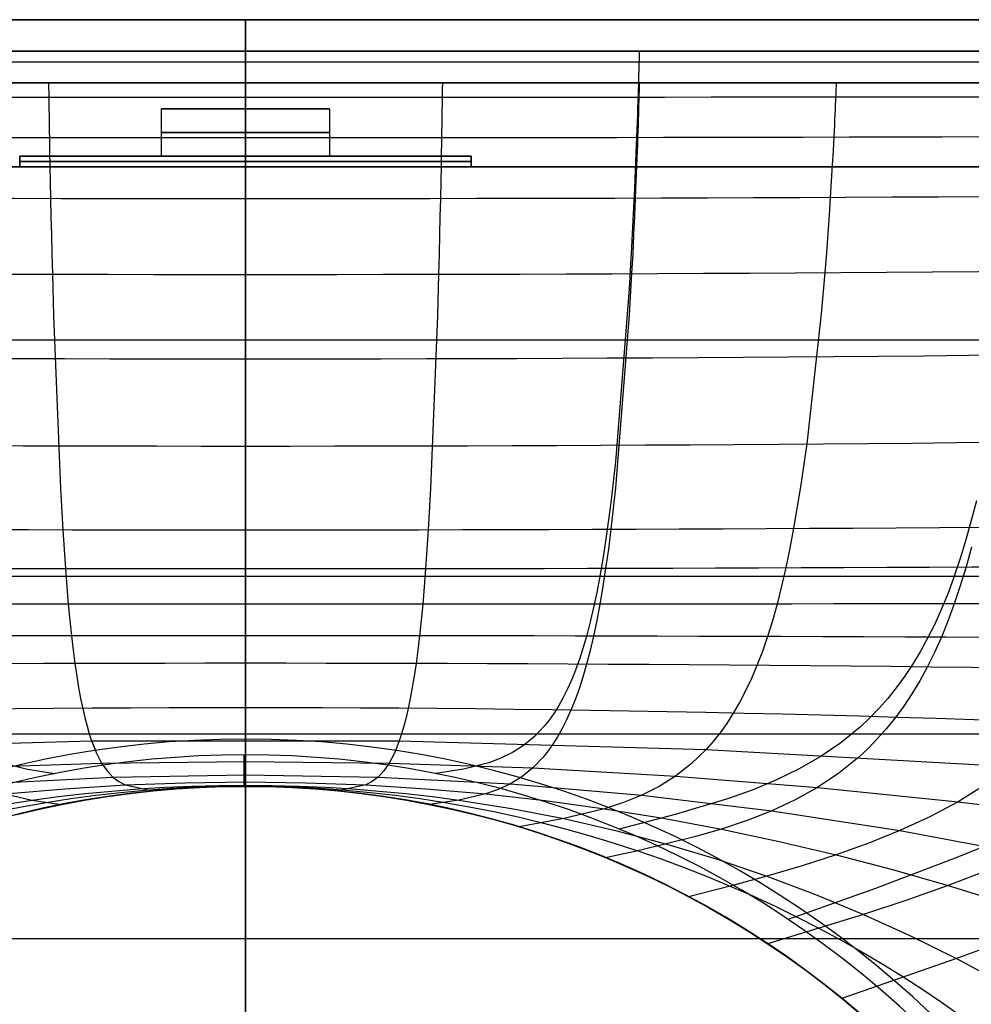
# Model space of a CAD drawing. Extents: x -288 to 235, y -508 to 198.
# Tile 31 of 34: x -22 to 69, y 104 to 198. Entities that reach past the tile are written whole.
import ezdxf

# ---------------------------------------------------------------- set-up
doc = ezdxf.new("R2010")
doc.units = 0
doc.layers.add('STANDARD', color=7, linetype='CONTINUOUS')

msp = doc.modelspace()

# ---------------------------------------------------------------- linework, layer by layer
at = {"layer": 'STANDARD', "color": 7}
for p, q in [((-142, 198, 353), (142, 198, 353)), ((142, 198, 376), (-142, 198, 376)), ((-142, 198, 364.5), (142, 198, 364.5)), ((0, 198, 353), (0, 195, 353)), ((0, 92, 376), (0, 198, 376)), ((0, 198, 353), (0, 198, 376)), ((142, 195, 353), (-142, 195, 353)), ((-142, 195, 344), (142, 195, 344)), ((-142, 195, 348.5), (142, 195, 348.5)), ((142, 195, 376), (-142, 195, 376)), ((142, 195, 891), (-142, 195, 891)), ((-142, 195, 550), (142, 195, 550)), ((142, 195, 545), (-142, 195, 545)), ((-142, 195, 720.5), (142, 195, 720.5)), ((-142, 195, 460.5), (142, 195, 460.5)), ((0, 195, 344), (0, 195, 353)), ((0, 95, 376), (0, 195, 376)), ((0, 195, 891), (0, 195, 550)), ((0, 195, 545), (0, 195, 376)), ((-142, 194, 549), (142, 194, 549)), ((-142, 194, 546), (142, 194, 546)), ((0, 192, 549), (0, 194, 549)), ((0, 192, 546), (0, 194, 546)), ((-142, 192, 353), (142, 192, 353)), ((-142, 192, 344), (142, 192, 344)), ((142, 192, 348.5), (-142, 192, 348.5)), ((142, 192, 549), (-142, 192, 549)), ((-142, 192, 546), (142, 192, 546)), ((142, 192, 547.5), (-142, 192, 547.5)), ((0, 192, 353), (0, 98, 353)), ((0, 192, 344), (0, 192, 353)), ((0, 192, 549), (0, 192, 546)), ((-153, 145, 376), (153, 145, 376)), ((-150, 145, 376), (150, 145, 376)), ((-147, 145, 353), (147, 145, 353)), ((-128.038, 145, 244), (128.038, 145, 244)), ((-142, 130, 956), (142, 130, 956)), ((0, 91, 956), (0, 130, 956)), ((-0.154, 128, 114), (-0.154, 125, 114)), ((0, 128, 144), (0, 128, 114)), ((-18.143, 126.213, 144), (-18.143, 126.213, 114)), ((18.143, 126.213, 144), (18.143, 126.213, 114)), ((0, 125, 144.01), (0, 125, 114)), ((-17.558, 123.271, 144.112), (-17.558, 123.271, 114)), ((17.558, 123.271, 144.112), (17.558, 123.271, 114)), ((35.59, 120.921, 144), (35.59, 120.921, 114)), ((34.442, 118.149, 144.404), (34.442, 118.149, 114)), ((51.668, 112.327, 144), (51.668, 112.327, 114)), ((-142, 110.5, 956), (142, 110.5, 956)), ((50.001, 109.832, 144.817), (50.001, 109.832, 114))]:
    msp.add_line(p, q, dxfattribs=at)
at = {"layer": 'STANDARD', "color": 253}
for p, q in [((-8, 185, 39.7), (-8, 189.5, 39.7)), ((-8, 185, 58.3), (-8, 189.5, 58.3)), ((8, 189.5, 39.7), (-8, 189.5, 39.7)), ((8, 189.5, 58.3), (-8, 189.5, 58.3)), ((0, 189.5, 31.7), (0, 189.5, 47.7)), ((0, 189.5, 50.3), (0, 189.5, 66.3)), ((0, 185, 31.7), (0, 189.5, 31.7)), ((0, 185, 47.7), (0, 189.5, 47.7)), ((0, 185, 50.3), (0, 189.5, 50.3)), ((0, 185, 66.3), (0, 189.5, 66.3)), ((8, 189.5, 39.7), (8, 185, 39.7)), ((8, 189.5, 58.3), (8, 185, 58.3)), ((21.5, 185, 28.567), (-21.5, 185, 28.567)), ((-21.5, 185, 28.567), (-21.5, 185, 69.567)), ((-21.5, 185, 69.567), (21.5, 185, 69.567)), ((-21.5, 185, 28.567), (-21.5, 184, 28.567)), ((-21.5, 184, 69.567), (-21.5, 185, 69.567)), ((21.5, 185, 49.067), (-21.5, 185, 49.067)), ((-21.5, 184, 49.067), (-21.5, 185, 49.067)), ((0, 185, 28.567), (0, 185, 31.7)), ((0, 185, 47.7), (0, 185, 50.3)), ((0, 185, 66.3), (0, 185, 69.567)), ((0, 184, 28.567), (0, 185, 28.567)), ((0, 184, 69.567), (0, 185, 69.567)), ((21.5, 185, 69.567), (21.5, 185, 28.567)), ((21.5, 184, 28.567), (21.5, 185, 28.567)), ((21.5, 185, 69.567), (21.5, 184, 69.567)), ((21.5, 184, 49.067), (21.5, 185, 49.067)), ((170, 184, 98), (-170, 184, 98)), ((-170, 184), (170, 184)), ((-21.5, 184.5, 28.567), (-21.5, 184.5, 69.567)), ((-21.5, 184.5, 28.567), (21.5, 184.5, 28.567)), ((21.5, 184.5, 69.567), (-21.5, 184.5, 69.567)), ((-21.5, 184, 28.567), (-21.5, 184, 69.567)), ((21.5, 184, 28.567), (-21.5, 184, 28.567)), ((-21.5, 184, 69.567), (21.5, 184, 69.567)), ((0, 167.5, 98), (0, 184, 98)), ((0, 184), (0, 184, 28.567)), ((0, 184, 69.567), (0, 184, 98)), ((0, -184), (0, 184)), ((21.5, 184.5, 69.567), (21.5, 184.5, 28.567)), ((21.5, 184, 69.567), (21.5, 184, 28.567)), ((21.5, 184, 49), (170, 184, 49)), ((132.5, 167.5, 114), (-132.5, 167.5, 114)), ((132.5, 167.5, 98), (-132.5, 167.5, 98)), ((132.5, 167.5, 106), (-132.5, 167.5, 106)), ((0, 129.5, 114), (0, 167.5, 114)), ((0, 167.5, 98), (0, 167.5, 114)), ((0, 129.5, 114), (0, 129.5, 143)), ((0, -59.5, 143), (0, 129.5, 143))]:
    msp.add_line(p, q, dxfattribs=at)
at = {"layer": 'STANDARD', "color": 7, "extrusion": (1, 1.34833e-12, -8.67295e-13)}
msp.add_lwpolyline([(195, 344), (194.976, 342.135), (194.904, 340.287), (194.786, 338.456), (194.622, 336.64), (194.414, 334.84), (194.163, 333.056), (193.87, 331.287), (193.536, 329.532), (193.163, 327.791), (192.751, 326.065), (192.302, 324.352), (191.816, 322.652), (191.296, 320.966), (190.741, 319.292), (190.154, 317.63), (189.535, 315.98), (188.886, 314.342), (188.207, 312.715), (186.766, 309.493), (185.221, 306.311), (183.582, 303.168), (181.857, 300.06), (180.056, 296.984), (178.187, 293.938), (176.261, 290.918), (172.27, 284.949), (155.814, 261.591), (151.942, 255.772), (150.092, 252.849), (148.313, 249.915), (146.612, 246.966), (145, 244), (143.49, 241.029), (142.074, 238.039), (140.748, 235.031), (139.509, 232.005), (138.355, 228.963), (137.281, 225.906), (136.286, 222.834), (135.367, 219.749), (134.519, 216.651), (133.741, 213.541), (133.028, 210.42), (132.379, 207.29), (131.79, 204.15), (131.258, 201.002), (130.354, 194.686), (129.641, 188.349), (129.096, 181.997), (128.695, 175.639), (128.414, 169.281), (128, 144)], dxfattribs=at)
at = {"layer": 'STANDARD', "color": 7, "extrusion": (1, 3.15601e-12, -2.03039e-12)}
msp.add_lwpolyline([(192, 344), (191.977, 342.213), (191.908, 340.442), (191.795, 338.687), (191.638, 336.947), (191.438, 335.222), (191.198, 333.51), (190.916, 331.812), (190.596, 330.127), (190.237, 328.454), (189.841, 326.794), (189.408, 325.145), (188.941, 323.507), (188.439, 321.88), (187.903, 320.263), (187.335, 318.657), (186.736, 317.06), (186.107, 315.472), (185.448, 313.894), (184.047, 310.762), (182.542, 307.662), (180.941, 304.591), (179.251, 301.547), (177.483, 298.527), (175.644, 295.53), (173.744, 292.552), (169.796, 286.645), (153.337, 263.284), (149.421, 257.397), (147.543, 254.431), (145.731, 251.444), (143.995, 248.432), (142.345, 245.396), (140.798, 242.351), (139.345, 239.286), (137.987, 236.204), (136.718, 233.106), (135.537, 229.992), (134.439, 226.865), (133.422, 223.725), (132.482, 220.573), (131.617, 217.411), (130.823, 214.239), (130.097, 211.058), (129.436, 207.871), (128.837, 204.676), (128.296, 201.477), (127.378, 195.065), (126.655, 188.643), (126.104, 182.218), (125.699, 175.797), (125.416, 169.389), (125, 144.01)], dxfattribs=at)
at = {"layer": 'STANDARD', "color": 7}
for points in [[(37.5, 195, 344), (37.499, 194.976, 342.143), (37.498, 194.905, 340.301), (37.495, 194.787, 338.476), (37.491, 194.624, 336.667), (37.487, 194.418, 334.873), (37.48, 194.168, 333.094), (37.473, 193.877, 331.329), (37.464, 193.546, 329.579), (37.454, 193.174, 327.843), (37.443, 192.765, 326.12), (37.43, 192.318, 324.411), (37.416, 191.836, 322.715), (37.4, 191.318, 321.031), (37.383, 190.767, 319.36), (37.364, 190.183, 317.7), (37.344, 189.567, 316.053), (37.322, 188.921, 314.416), (37.299, 188.245, 312.791), (37.246, 186.811, 309.571), (37.187, 185.274, 306.391), (37.12, 183.641, 303.248), (37.045, 181.923, 300.14), (36.963, 180.128, 297.063), (36.872, 178.266, 294.014), (36.772, 176.345, 290.992), (36.545, 172.364, 285.016), (35.232, 155.897, 261.62), (34.789, 152.006, 255.789), (34.549, 150.144, 252.862), (34.296, 148.35, 249.923), (34.03, 146.632, 246.97), (33.75, 145, 244), (33.458, 143.468, 241.026), (33.152, 142.027, 238.032), (32.833, 140.673, 235.022), (32.5, 139.405, 231.994), (32.154, 138.218, 228.95), (31.795, 137.11, 225.891), (31.422, 136.078, 222.819), (31.037, 135.118, 219.732), (30.638, 134.229, 216.634), (30.227, 133.407, 213.524), (29.803, 132.648, 210.403), (29.367, 131.951, 207.273), (28.918, 131.311, 204.133), (28.456, 130.727, 200.986), (27.497, 129.711, 194.672), (26.488, 128.879, 188.336), (25.433, 128.208, 181.987), (24.33, 127.673, 175.631), (23.182, 127.251, 169.275), (20.75, 126.65, 156.594), (18.143, 126.213, 144)], [(-18.75, 192, 344), (-18.75, 191.977, 342.215), (-18.749, 191.908, 340.446), (-18.748, 191.795, 338.692), (-18.746, 191.638, 336.954), (-18.743, 191.439, 335.23), (-18.74, 191.199, 333.519), (-18.736, 190.918, 331.822), (-18.732, 190.598, 330.138), (-18.727, 190.24, 328.467), (-18.721, 189.844, 326.807), (-18.715, 189.412, 325.159), (-18.708, 188.945, 323.522), (-18.7, 188.444, 321.896), (-18.691, 187.909, 320.28), (-18.682, 187.342, 318.674), (-18.672, 186.744, 317.078), (-18.661, 186.115, 315.49), (-18.649, 185.458, 313.912), (-18.623, 184.058, 310.78), (-18.593, 182.555, 307.681), (-18.56, 180.955, 304.61), (-18.522, 179.267, 301.566), (-18.481, 177.501, 298.546), (-18.436, 175.664, 295.548), (-18.386, 173.765, 292.57), (-18.274, 169.818, 286.661), (-17.618, 153.358, 263.291), (-17.397, 149.437, 257.403), (-17.277, 147.557, 254.436), (-17.15, 145.742, 251.448), (-17.016, 144.001, 248.436), (-16.875, 142.347, 245.4), (-16.728, 140.794, 242.355), (-16.574, 139.336, 239.289), (-16.412, 137.97, 236.207), (-16.244, 136.695, 233.109), (-16.069, 135.505, 229.996), (-15.887, 134.399, 226.869), (-15.698, 133.372, 223.73), (-15.502, 132.423, 220.579), (-15.299, 131.547, 217.417), (-15.09, 130.742, 214.246), (-14.874, 130.005, 211.067), (-14.651, 129.332, 207.88), (-14.422, 128.72, 204.687), (-14.186, 128.166, 201.489), (-13.695, 127.22, 195.08), (-13.177, 126.468, 188.661), (-12.634, 125.885, 182.239), (-12.064, 125.447, 175.822), (-11.469, 125.129, 169.418), (-8.818, 124.567, 144.036)], [(18.75, 192, 344), (18.75, 191.977, 342.215), (18.749, 191.908, 340.446), (18.748, 191.795, 338.692), (18.746, 191.638, 336.954), (18.743, 191.439, 335.23), (18.74, 191.199, 333.519), (18.736, 190.918, 331.822), (18.732, 190.598, 330.138), (18.727, 190.24, 328.467), (18.721, 189.844, 326.807), (18.715, 189.412, 325.159), (18.708, 188.945, 323.522), (18.7, 188.444, 321.896), (18.691, 187.909, 320.28), (18.682, 187.342, 318.674), (18.672, 186.744, 317.078), (18.661, 186.115, 315.49), (18.649, 185.458, 313.912), (18.623, 184.058, 310.78), (18.593, 182.555, 307.681), (18.56, 180.955, 304.61), (18.522, 179.267, 301.566), (18.481, 177.501, 298.546), (18.436, 175.664, 295.548), (18.386, 173.765, 292.57), (18.274, 169.818, 286.661), (17.618, 153.358, 263.291), (17.397, 149.437, 257.403), (17.277, 147.557, 254.436), (17.15, 145.742, 251.448), (17.016, 144.001, 248.436), (16.875, 142.347, 245.4), (16.728, 140.794, 242.355), (16.574, 139.336, 239.289), (16.412, 137.97, 236.207), (16.244, 136.695, 233.109), (16.069, 135.505, 229.996), (15.887, 134.399, 226.869), (15.698, 133.372, 223.73), (15.502, 132.423, 220.579), (15.299, 131.547, 217.417), (15.09, 130.742, 214.246), (14.874, 130.005, 211.067), (14.651, 129.332, 207.88), (14.422, 128.72, 204.687), (14.186, 128.166, 201.489), (13.695, 127.22, 195.08), (13.177, 126.468, 188.661), (12.634, 125.885, 182.239), (12.064, 125.447, 175.822), (11.469, 125.129, 169.418), (8.818, 124.567, 144.036)], [(37.5, 192, 344), (37.499, 191.977, 342.22), (37.498, 191.909, 340.456), (37.495, 191.796, 338.707), (37.491, 191.64, 336.973), (37.486, 191.442, 335.253), (37.48, 191.203, 333.546), (37.473, 190.923, 331.853), (37.464, 190.605, 330.172), (37.454, 190.248, 328.504), (37.443, 189.854, 326.847), (37.43, 189.424, 325.201), (37.416, 188.959, 323.566), (37.401, 188.46, 321.942), (37.384, 187.927, 320.328), (37.365, 187.362, 318.724), (37.345, 186.767, 317.129), (37.323, 186.14, 315.543), (37.3, 185.485, 313.966), (37.248, 184.091, 310.836), (37.189, 182.592, 307.737), (37.122, 180.997, 304.666), (37.048, 179.315, 301.622), (36.966, 177.553, 298.601), (36.876, 175.721, 295.602), (36.777, 173.826, 292.622), (36.552, 169.887, 286.709), (35.241, 153.421, 263.314), (34.797, 149.488, 257.42), (34.556, 147.599, 254.45), (34.301, 145.773, 251.46), (34.033, 144.021, 248.447), (33.75, 142.352, 245.41), (33.455, 140.783, 242.364), (33.145, 139.307, 239.299), (32.821, 137.922, 236.217), (32.483, 136.624, 233.12), (32.131, 135.411, 230.008), (31.765, 134.279, 226.883), (31.385, 133.225, 223.745), (30.992, 132.246, 220.596), (30.585, 131.339, 217.437), (30.164, 130.501, 214.269), (29.73, 129.729, 211.092), (29.282, 129.02, 207.909), (28.821, 128.371, 204.719), (28.347, 127.777, 201.525), (27.359, 126.748, 195.124), (26.318, 125.908, 188.714), (25.225, 125.232, 182.303), (24.08, 124.695, 175.897), (22.882, 124.275, 169.505), (20.329, 123.686, 156.792), (17.534, 123.275, 144.112)], [(56.25, 192, 344), (56.249, 191.977, 342.229), (56.247, 191.909, 340.473), (56.243, 191.798, 338.731), (56.237, 191.643, 337.004), (56.23, 191.447, 335.291), (56.221, 191.209, 333.59), (56.21, 190.932, 331.903), (56.198, 190.616, 330.227), (56.183, 190.262, 328.563), (56.166, 189.871, 326.911), (56.148, 189.444, 325.27), (56.127, 188.982, 323.639), (56.104, 188.486, 322.018), (56.079, 187.957, 320.407), (56.051, 187.396, 318.805), (56.021, 186.804, 317.213), (55.989, 186.182, 315.629), (55.954, 185.531, 314.053), (55.877, 184.145, 310.926), (55.79, 182.654, 307.828), (55.691, 181.068, 304.759), (55.581, 179.394, 301.714), (55.458, 177.64, 298.692), (55.324, 175.815, 295.69), (55.176, 173.928, 292.707), (54.839, 169.999, 286.787), (53.465, 157.618, 269.214), (52.871, 153.527, 263.351), (52.203, 149.572, 257.447), (51.84, 147.669, 254.474), (51.456, 145.826, 251.481), (51.051, 144.053, 248.465), (50.625, 142.361, 245.426), (50.179, 140.766, 242.38), (49.712, 139.26, 239.314), (49.222, 137.841, 236.233), (48.712, 136.507, 233.137), (48.18, 135.255, 230.028), (47.627, 134.08, 226.905), (47.053, 132.981, 223.77), (46.458, 131.953, 220.625), (45.843, 130.995, 217.469), (45.206, 130.103, 214.306), (44.549, 129.274, 211.134), (43.872, 128.506, 207.956), (42.457, 127.136, 201.584), (40.961, 125.97, 195.197), (39.386, 124.983, 188.802), (37.731, 124.153, 182.407), (35.997, 123.455, 176.02), (34.184, 122.866, 169.649), (30.321, 121.926, 156.982), (26.055, 121.146, 144.236)], [(69.604, 152.198, 255.841), (69.119, 150.298, 252.899), (68.607, 148.46, 249.947), (68.067, 146.691, 246.981), (67.5, 145, 244), (66.907, 143.402, 241.016), (66.286, 141.887, 238.014), (65.636, 140.452, 234.995), (64.959, 139.095, 231.961), (64.254, 137.812, 228.912), (63.522, 136.602, 225.849), (62.763, 135.459, 222.773), (61.977, 134.383, 219.685), (61.164, 133.37, 216.584), (60.324, 132.418, 213.474), (59.458, 131.522, 210.353), (58.566, 130.682, 207.223), (56.705, 129.153, 200.939), (54.742, 127.807, 194.629), (52.68, 126.623, 188.3), (50.519, 125.577, 181.957), (48.261, 124.646, 175.608), (45.909, 123.808, 169.259), (40.928, 122.317, 156.589), (35.59, 120.921, 144)], [(69.131, 147.765, 254.506), (68.616, 145.898, 251.508), (68.073, 144.097, 248.49), (67.5, 142.373, 245.449), (66.901, 140.741, 242.401), (66.272, 139.194, 239.336), (65.613, 137.73, 236.256), (64.926, 136.346, 233.162), (64.21, 135.039, 230.054), (63.465, 133.805, 226.935), (62.691, 132.643, 223.804), (61.889, 131.549, 220.663), (61.059, 130.52, 217.514), (60.201, 129.553, 214.356), (59.315, 128.646, 211.191), (58.402, 127.794, 208.021), (56.492, 126.249, 201.665), (54.473, 124.895, 195.296), (52.346, 123.707, 188.922), (50.112, 122.665, 182.55), (47.771, 121.744, 176.189), (45.324, 120.924, 169.844), (42.77, 120.184, 163.524), (37.349, 118.864, 150.989), (34.299, 118.208, 144.401)], [(-109.931, 123.757, 208.363), (-72.852, 126.895, 208.101), (-43.872, 128.506, 207.956), (-14.651, 129.332, 207.88), (14.651, 129.332, 207.88), (43.872, 128.506, 207.956), (72.852, 126.895, 208.101), (109.931, 123.757, 208.363)], [(-102.269, 118.75, 195.818), (-81.112, 121.913, 195.562), (-67.866, 123.537, 195.419), (-54.473, 124.895, 195.296), (-40.961, 125.97, 195.197), (-27.359, 126.748, 195.124), (-13.695, 127.22, 195.08), (0, 127.378, 195.065), (13.695, 127.22, 195.08), (27.359, 126.748, 195.124), (40.961, 125.97, 195.197), (54.473, 124.895, 195.296), (67.866, 123.537, 195.419), (81.112, 121.913, 195.562), (102.269, 118.75, 195.818)], [(-23.182, 127.251, 169.275), (-20.75, 126.65, 156.594), (-18.143, 126.213, 144)], [(-93.903, 114.038, 183.29), (-86.128, 115.956, 183.144), (-74.346, 118.542, 182.928), (-62.329, 120.786, 182.727), (-50.112, 122.665, 182.55), (-37.731, 124.153, 182.407), (-25.225, 125.232, 182.303), (-12.634, 125.885, 182.239), (0, 126.104, 182.218), (12.634, 125.885, 182.239), (25.225, 125.232, 182.303), (37.731, 124.153, 182.407), (50.112, 122.665, 182.55), (62.329, 120.786, 182.727), (74.346, 118.542, 182.928), (86.128, 115.956, 183.144), (93.903, 114.038, 183.29)], [(-25.346, 122.89, 156.878), (-20.329, 123.686, 156.792), (-17.807, 124.019, 156.756), (-15.278, 124.308, 156.724), (-12.741, 124.553, 156.698), (-10.2, 124.754, 156.676), (-7.654, 124.911, 156.659), (-5.104, 125.023, 156.647), (-2.553, 125.091, 156.639), (0, 125.113, 156.637), (2.553, 125.091, 156.639), (5.104, 125.023, 156.647), (7.654, 124.911, 156.659), (10.2, 124.754, 156.676), (12.741, 124.553, 156.698), (15.278, 124.308, 156.724), (17.807, 124.019, 156.756), (20.329, 123.686, 156.792), (25.346, 122.89, 156.878), (30.321, 121.926, 156.982), (35.245, 120.795, 157.102), (40.112, 119.504, 157.237), (44.914, 118.055, 157.384), (49.646, 116.454, 157.541), (54.299, 114.704, 157.702), (58.868, 112.81, 157.866), (63.346, 110.775, 158.027), (67.726, 108.601, 158.182), (71.42, 106.617, 158.309)], [(-23.644, 122.594, 150.584), (-21.313, 123.056, 150.532), (-18.972, 123.471, 150.485), (-16.622, 123.838, 150.444), (-14.263, 124.157, 150.408), (-11.897, 124.427, 150.377), (-9.525, 124.649, 150.352), (-7.148, 124.822, 150.333), (-4.767, 124.946, 150.319), (-2.384, 125.02, 150.311), (0, 125.045, 150.308), (2.384, 125.02, 150.311), (4.767, 124.946, 150.319), (7.148, 124.822, 150.333), (9.525, 124.649, 150.352), (11.897, 124.427, 150.377), (14.263, 124.157, 150.408), (16.622, 123.838, 150.444), (18.972, 123.471, 150.485), (21.313, 123.056, 150.532), (23.644, 122.594, 150.584), (25.963, 122.086, 150.641), (28.269, 121.531, 150.702), (30.562, 120.931, 150.768), (32.84, 120.286, 150.838), (35.102, 119.597, 150.912), (37.349, 118.864, 150.989), (39.577, 118.087, 151.07), (41.788, 117.268, 151.153), (43.979, 116.407, 151.237), (46.151, 115.505, 151.324), (48.301, 114.561, 151.411), (50.43, 113.576, 151.498), (52.535, 112.551, 151.584), (54.617, 111.486, 151.67), (56.674, 110.381, 151.755), (58.706, 109.237, 151.837), (60.71, 108.054, 151.917), (62.687, 106.832, 151.995), (64.498, 105.661, 152.064), (66.283, 104.458, 152.131), (68.042, 103.223, 152.194)], [(-22.882, 124.275, 169.505), (-17.186, 124.772, 169.455), (-11.469, 125.129, 169.418), (-5.738, 125.344, 169.396), (0, 125.416, 169.389), (5.738, 125.344, 169.396), (11.469, 125.129, 169.418), (17.186, 124.772, 169.455), (22.882, 124.275, 169.505), (28.55, 123.638, 169.57), (34.184, 122.866, 169.649), (39.777, 121.96, 169.74), (45.324, 120.924, 169.844), (50.817, 119.762, 169.958), (56.251, 118.477, 170.082), (61.622, 117.074, 170.213), (66.922, 115.555, 170.348), (72.148, 113.925, 170.486), (77.293, 112.187, 170.623), (81.097, 110.815, 170.724), (84.85, 109.386, 170.822)], [(-21.766, 122.328, 144.167), (-19.627, 122.834, 144.138), (-17.476, 123.287, 144.111), (-15.314, 123.687, 144.087), (-13.144, 124.035, 144.067), (-10.965, 124.329, 144.05), (-8.78, 124.57, 144.036), (-6.589, 124.758, 144.026), (-4.395, 124.892, 144.02), (-2.198, 124.973, 144.013), (0, 125, 144.01), (2.202, 124.972, 144.012), (4.426, 124.889, 144.017), (6.648, 124.753, 144.025), (8.842, 124.564, 144.036), (11.011, 124.324, 144.05), (13.174, 124.03, 144.067), (15.33, 123.685, 144.088), (17.476, 123.287, 144.111), (19.627, 122.834, 144.138), (21.766, 122.328, 144.167), (23.892, 121.77, 144.2), (26.004, 121.161, 144.235), (28.101, 120.5, 144.273), (30.18, 119.789, 144.313), (32.242, 119.026, 144.356), (34.284, 118.214, 144.401), (36.306, 117.352, 144.447), (38.306, 116.441, 144.496), (40.283, 115.481, 144.546), (42.236, 114.473, 144.598), (44.164, 113.418, 144.65), (46.066, 112.317, 144.703), (47.94, 111.169, 144.757), (49.786, 109.976, 144.81), (51.602, 108.738, 144.864), (53.387, 107.455, 144.917), (55.14, 106.13, 144.97), (56.861, 104.762, 145.022), (58.547, 103.353, 145.073)], [(70.428, 125.129, 201.765), (67.866, 123.537, 195.419), (65.166, 122.096, 189.071), (62.329, 120.786, 182.727), (59.357, 119.587, 176.395), (56.251, 118.477, 170.082), (53.013, 117.439, 163.795), (49.646, 116.454, 157.541), (46.151, 115.505, 151.324), (42.203, 114.491, 144.597)], [(-22.882, 124.275, 169.505), (-20.329, 123.686, 156.792), (-17.534, 123.275, 144.112)], [(71.411, 119.731, 175.573), (67.748, 118.216, 169.235), (59.987, 115.28, 156.582), (51.668, 112.327, 144)], [(70.715, 117.01, 176.629), (66.922, 115.555, 170.348), (62.972, 114.161, 164.092), (58.868, 112.81, 157.866), (54.617, 111.486, 151.67), (49.719, 110.02, 144.809)], [(72.598, 110.38, 164.392), (67.726, 108.601, 158.182), (56.796, 104.815, 145.02)]]:
    msp.add_polyline3d(points, dxfattribs=at)
at = {"layer": 'STANDARD', "color": 7, "extrusion": (1, 0, 0)}
for centre, radius, start, end in [((130, 891), 65, 0, 90), ((194, 550), 1, 270, 0), ((194, 545), 1, 0, 90)]:
    msp.add_arc(centre, radius, start, end, dxfattribs=at)
at = {"layer": 'STANDARD', "color": 7, "extrusion": (-5.0016e-10, 0.97639, -0.216013)}
msp.add_arc((0, 18364.903, 114.784), 18001.399, 269.5483924, 270.4516062, dxfattribs=at)
at = {"layer": 'STANDARD', "color": 253, "extrusion": (0, 1, 0)}
for centre, start, end in [((0, 39.7, 189.5), 180, 0), ((0, 39.7, 189.5), 0, 180), ((0, 58.3, 189.5), 180, 0), ((0, 58.3, 189.5), 0, 180), ((0, 39.7, 187.25), 180, 0), ((0, 39.7, 187.25), 0, 180), ((0, 58.3, 187.25), 180, 0), ((0, 58.3, 187.25), 0, 180), ((0, 39.7, 185), 180, 0), ((0, 39.7, 185), 0, 180), ((0, 58.3, 185), 180, 0), ((0, 58.3, 185), 0, 180)]:
    msp.add_arc(centre, 8, start, end, dxfattribs=at)
at = {"layer": 'STANDARD', "color": 7, "extrusion": (-2.70751e-11, 0.89502, -0.446026)}
msp.add_arc((0, 11143.422, 25.716), 10776.358, 269.247676, 270.752324, dxfattribs=at)
at = {"layer": 'STANDARD', "color": 7, "extrusion": (-5.16257e-11, 0.760513, -0.649322)}
msp.add_arc((0, 8574.193, -60.17), 8225.058, 269.0195071, 270.9804928, dxfattribs=at)
at = {"layer": 'STANDARD', "color": 7, "extrusion": (4.16099e-10, -0.603702, 0.79721)}
msp.add_arc((0, 7225.436, 128.336), 6910.311, 268.8428487, 271.1571518, dxfattribs=at)
at = {"layer": 'STANDARD', "color": 7, "extrusion": (1.50741e-09, -0.457398, 0.889262)}
msp.add_arc((0, 6604.824, 173.898), 6329.035, 268.7523275, 271.2476749, dxfattribs=at)
at = {"layer": 'STANDARD', "color": 7, "extrusion": (1.60846e-10, -0.342533, 0.939506)}
msp.add_arc((0, 6827.96, 198.931), 6587.892, 268.822279, 271.1777214, dxfattribs=at)
at = {"layer": 'STANDARD', "color": 7, "extrusion": (9.08058e-12, -0.289795, 0.957089)}
msp.add_arc((0, 9177.932, 203.051), 8960.331, 269.1546421, 270.845358, dxfattribs=at)
at = {"layer": 'STANDARD', "color": 7, "extrusion": (4.59991e-10, -0.343997, 0.938971)}
msp.add_arc((0, 13930.016, 185.967), 13706.683, 269.4555421, 270.5444596, dxfattribs=at)
at = {"layer": 'STANDARD', "color": 7, "extrusion": (-3.94579e-11, 0.869035, -0.49475)}
msp.add_arc((0, 41240.187, 2.293), 40956.504, 269.8208803, 270.1791195, dxfattribs=at)
at = {"layer": 'STANDARD', "color": 7, "extrusion": (4.64313e-11, 0.305638, 0.952148)}
msp.add_arc((0, 14295.34, 270.425), 14354.883, 269.4987362, 270.5012632, dxfattribs=at)
at = {"layer": 'STANDARD', "color": 7, "extrusion": (1.87286e-11, 0.144842, 0.989455)}
msp.add_arc((0, 5701.956, 250.45), 5803.469, 268.7866423, 271.2133573, dxfattribs=at)
at = {"layer": 'STANDARD', "color": 7, "extrusion": (-4.84646e-10, 0.092605, 0.995703)}
msp.add_arc((0, 1997.071, 231.894), 2108.557, 266.823784, 273.176224, dxfattribs=at)
at = {"layer": 'STANDARD', "color": 253}
for centre in [(0, 35, 114), (0, 35, 143), (0, 35, 128.5)]:
    msp.add_arc(centre, 94.5, 0, 180, dxfattribs=at)
at = {"layer": 'STANDARD', "color": 7}
for centre, radius in [((0, 35, 114), 93), ((0, 35, 144), 93), ((0, 35, 129), 93), ((0, 35, 114), 90), ((0, 35, 129.61), 90)]:
    msp.add_arc(centre, radius, 45, 135, dxfattribs=at)

doc.saveas('drawing.dxf')
